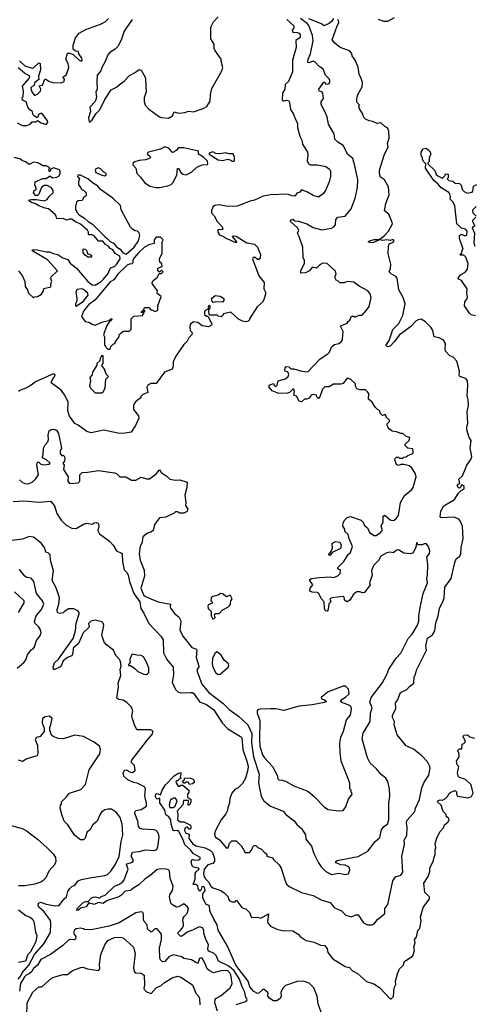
# Model space of a CAD drawing. Extents: x 2239805 to 2396427, y 665731 to 772158.
# Tile 168 of 256: x 2317417 to 2321674, y 734430 to 743644. Entities that reach past the tile are written whole.
import ezdxf

# ---------------------------------------------------------------- set-up
doc = ezdxf.new("R2010")
doc.units = 0

msp = doc.modelspace()

# ---------------------------------------------------------------- linework, layer by layer
at = {"layer": '0CON05XD'}
for points in [[(2317415, 743258.8), (2317465, 743212), (2317535, 743189.4), (2317546.4, 743193.6), (2317595, 743240), (2317610, 743235), (2317611.2, 743175), (2317594.1, 743115.9), (2317597.5, 743085), (2317557.5, 743055), (2317550, 743025), (2317535, 743020), (2317522.5, 743005), (2317526.7, 742975), (2317555, 742933.3), (2317585, 742948), (2317611.2, 742975), (2317613.8, 742995), (2317600, 743025), (2317629.3, 743030.7), (2317653, 743087), (2317665, 743087.5), (2317687.5, 743067.5), (2317726.4, 743056.4), (2317805, 743053.8), (2317832.5, 743065), (2317836.4, 743086.4), (2317820, 743105), (2317855, 743130), (2317877.5, 743195), (2317872.5, 743235), (2317850, 743275), (2317865, 743330), (2317885, 743330), (2317918.3, 743318.3), (2317974.1, 743264.1), (2317995, 743254.2), (2318003.3, 743265), (2317998.8, 743285), (2317970, 743325), (2317967.5, 743345), (2317938.3, 743348.3), (2317917.5, 743367.5), (2317919.2, 743405), (2317941.2, 743475), (2317975, 743516.7), (2318035, 743553.3), (2318175, 743602.5), (2318216.7, 743625), (2318247.5, 743655)], [(2318470, 743645), (2318395, 743537.5), (2318367.3, 743452.7), (2318335, 743392.5), (2318312.3, 743367.7), (2318262.3, 743337.7), (2318243.9, 743316.1), (2318217.7, 743252.3), (2318185, 743196.7), (2318176.2, 743163.8), (2318144, 743125), (2318138.8, 743065), (2318143.3, 742995), (2318128.8, 742965), (2318135.8, 742914.2), (2318125, 742877.5), (2318073.3, 742825), (2318080, 742785), (2318060, 742725), (2318068.3, 742688.3), (2318075, 742687.5), (2318095, 742707.5), (2318134, 742766), (2318168.3, 742801.7), (2318215, 742897.5), (2318272.7, 742987.3), (2318325, 743013.3), (2318347.5, 743035), (2318395, 743070), (2318445, 743120), (2318492.5, 743145), (2318535, 743176.7), (2318555, 743172.5), (2318592.5, 743105), (2318596.7, 743085), (2318602.5, 742965), (2318582.5, 742915), (2318583, 742877), (2318591.2, 742845), (2318626.2, 742805), (2318725, 742736), (2318745, 742728), (2318809.3, 742720.7), (2318847.5, 742745), (2318865, 742780), (2318905, 742770), (2318965, 742776.7), (2318996.4, 742786.4), (2319045, 742782.5), (2319135, 742813.3), (2319168.3, 742831.7), (2319199.3, 742880.7), (2319203.3, 742945), (2319215, 743000), (2319310, 743165), (2319320, 743195), (2319302.5, 743255), (2319302.5, 743275), (2319245, 743360), (2319237.5, 743375), (2319237.5, 743415), (2319207.5, 743465), (2319207, 743573), (2319232.5, 743625), (2319275, 743670)], [(2318645, 738223.1), (2318715, 738196.2), (2318830, 738175), (2318827.5, 738145), (2318832.5, 738135), (2318868, 738088), (2318908.8, 738055), (2318924, 738025), (2318927.1, 738005), (2318917.5, 737935), (2318945.7, 737875), (2319030.3, 737770.3), (2319066.9, 737756.9), (2319075.7, 737745.7), (2319068.9, 737675), (2319094, 737595), (2319093.8, 737585), (2319080, 737565), (2319078, 737545), (2319123.1, 737425), (2319187.6, 737347.6), (2319318.6, 737248.6), (2319378, 737188), (2319465.8, 737125), (2319552.5, 737045), (2319589.5, 736965), (2319587.9, 736877.9), (2319605.4, 736745), (2319659.6, 736585), (2319654.2, 736505), (2319661.4, 736451.4), (2319678.3, 736378.3), (2319703.3, 736335), (2319764.3, 736284.3), (2319885, 736237.5), (2319910, 736205), (2319985.9, 736145.9), (2320013, 736113), (2320056.7, 736075), (2320092.5, 736015), (2320096.7, 735975), (2320150.7, 735910.7), (2320172.3, 735842.3), (2320214.1, 735754.1), (2320240, 735715), (2320284.2, 735674.2), (2320336.4, 735643.6), (2320406.4, 735656.4), (2320465, 735643.3), (2320495, 735652.5), (2320507, 735687), (2320506.7, 735705), (2320500, 735715), (2320465, 735730.8), (2320425, 735735.8), (2320377.5, 735755), (2320377.5, 735765), (2320390, 735775), (2320435.6, 735784.4), (2320585, 735813.1), (2320675.8, 735864.2), (2320746.1, 735953.9), (2320788.3, 735991.7), (2320806.4, 736063.6), (2320827, 736093), (2320862.5, 736115), (2320873.8, 736155), (2320873.1, 736315), (2320884.2, 736375), (2320880, 736445), (2320865.7, 736515), (2320845, 736547.5), (2320800.5, 736580.5), (2320755, 736636.7), (2320700, 736685), (2320673.8, 736735), (2320622.5, 736915), (2320632.1, 736967.9), (2320698, 737075), (2320702.9, 737155), (2320718.8, 737205), (2320696.4, 737256.4), (2320708.9, 737301.1), (2320810, 737435), (2320854.2, 737515), (2320874.5, 737565.5), (2320941.7, 737668.3), (2320986.2, 737715), (2321055.8, 737854.2), (2321091.2, 737895), (2321142.4, 737977.6), (2321154.2, 738015), (2321154.2, 738065), (2321165.6, 738144.4), (2321195.7, 738274.3), (2321236.2, 738375), (2321228.8, 738415), (2321236.1, 738446.1), (2321240, 738545), (2321230, 738615), (2321255, 738650), (2321256.7, 738675), (2321245, 738710), (2321225, 738740), (2321205, 738740), (2321185, 738730), (2321145, 738730), (2321138.3, 738748.3), (2321131.7, 738748.3), (2321127.5, 738705), (2321106.1, 738663.9), (2321095, 738652.5), (2321075, 738646.2), (2321015, 738652), (2320965, 738683.3), (2320949.3, 738680.7), (2320915, 738653.8), (2320885, 738662), (2320854.1, 738655.9), (2320797.5, 738625), (2320775.8, 738584.2), (2320731.7, 738538.3), (2320711.7, 738488.3), (2320718.8, 738445), (2320692.5, 738375), (2320697.5, 738355), (2320645, 738282.5), (2320625, 738280), (2320605, 738290), (2320575, 738290), (2320545, 738270), (2320509.5, 738210.5), (2320485, 738197.5), (2320467.5, 738205), (2320458.3, 738218.3), (2320455, 738240), (2320447, 738247), (2320340, 738235), (2320322.5, 738225), (2320330, 738195), (2320313, 738177), (2320306.7, 738125), (2320295, 738110), (2320281.7, 738111.7), (2320270, 738135), (2320267.5, 738195), (2320243.3, 738225), (2320216.1, 738276.1), (2320203, 738283), (2320155, 738285.8), (2320135, 738297.5), (2320135.8, 738324.2), (2320162.5, 738355), (2320133.3, 738395), (2320132.5, 738405), (2320150, 738415), (2320225, 738424), (2320325, 738428.8), (2320355, 738423.8), (2320395, 738438.8), (2320418.3, 738461.7), (2320420, 738495), (2320405, 738500), (2320392.5, 738515), (2320452.5, 738575), (2320492, 738638), (2320515, 738657.5), (2320533.3, 738715), (2320502.5, 738785), (2320492.5, 738825), (2320463, 738853), (2320462.5, 738875), (2320443.3, 738905), (2320447.5, 738935), (2320462.5, 738965), (2320482.5, 738985), (2320515, 738993.3), (2320615, 738960), (2320630, 738945), (2320645, 738910), (2320675, 738890), (2320692.5, 738845), (2320735, 738816.7), (2320755, 738816.7), (2320796.7, 738845), (2320810, 738865), (2320812.5, 738875), (2320802.5, 738905), (2320821.2, 738945), (2320821.2, 738998.8), (2320836.1, 739006.1), (2320885, 738963.8), (2320905, 738956.2), (2320925, 738962), (2320941.2, 738975), (2320963.8, 739005), (2320983.3, 739125), (2321018.8, 739191.2), (2321086.2, 739245), (2321102, 739265), (2321128.8, 739365), (2321123.3, 739395), (2321108.3, 739418.3), (2321085, 739452.5), (2321065, 739470), (2321015, 739480), (2320985, 739480), (2320965, 739472.5), (2320945, 739482.5), (2320930, 739525), (2320931.7, 739538.3), (2320945, 739550), (2320965, 739550), (2320975, 739540), (2321005, 739540), (2321015, 739550), (2321035, 739552.5), (2321053, 739567), (2321097.5, 739585), (2321102.5, 739595), (2321098.3, 739628.3), (2321053, 739633), (2321020, 739665), (2321062.5, 739705), (2321070, 739735), (2321035, 739742.5), (2321005, 739770), (2320985, 739770), (2320945, 739787.5), (2320905, 739792.5), (2320880.5, 739810.5), (2320868, 739828), (2320857.5, 739845), (2320858.3, 739861.7), (2320880, 739885), (2320880, 739895), (2320850, 739925), (2320850, 739935), (2320838.3, 739948.3), (2320815, 739940), (2320801.7, 739951.7), (2320793, 739963), (2320790, 739985), (2320767, 739997), (2320747, 740017), (2320716.7, 740065), (2320683.9, 740093.9), (2320686.7, 740145), (2320675, 740162.5), (2320655, 740178.8), (2320605, 740180), (2320575, 740190), (2320563, 740213), (2320560, 740235), (2320516.4, 740276.4), (2320496.4, 740286.4), (2320480, 740285), (2320445, 740240), (2320425, 740232.5), (2320355, 740232.5), (2320315, 740207.5), (2320273, 740207), (2320253, 740187), (2320227.5, 740115), (2320215, 740100), (2320200, 740115), (2320195, 740130), (2320165, 740137.5), (2320145, 740130), (2320128.3, 740101.7), (2320105, 740092.5), (2320085, 740092.5), (2320055, 740067.5), (2320035, 740072.5), (2320009.3, 740119.3), (2319985, 740130), (2319990, 740165), (2319985, 740187.5), (2319975, 740186.7), (2319945, 740156), (2319925, 740147.5), (2319845, 740146), (2319781.7, 740171.7), (2319753.3, 740205), (2319752.5, 740225), (2319795, 740240), (2319800, 740225), (2319815, 740212.5), (2319827.5, 740225), (2319837, 740263), (2319905, 740283.3), (2319931.2, 740305), (2319936.2, 740325), (2319928.3, 740348.3), (2319900, 740355), (2319903.6, 740386.4), (2319911.7, 740398.3), (2319935.9, 740395.9), (2319955, 740377.5), (2319985, 740376.2), (2320060, 740355), (2320115, 740347.5), (2320229.3, 740470.7), (2320303, 740517), (2320317, 740533), (2320337, 740583), (2320365, 740603.3), (2320406.1, 740613.9), (2320432.5, 740635), (2320440, 740655), (2320446.2, 740725), (2320422.5, 740775), (2320425, 740780), (2320485, 740802.5), (2320491.7, 740818.3), (2320508.3, 740831.7), (2320525, 740870), (2320545, 740870), (2320555, 740860), (2320595, 740877.5), (2320625, 740880), (2320665.8, 740924.2), (2320689.1, 740960.9), (2320707.5, 741045), (2320697.7, 741077.7), (2320676.7, 741105), (2320595, 741151.2), (2320545, 741188.8), (2320485, 741192.5), (2320455, 741180), (2320415, 741180), (2320395, 741200), (2320380, 741205), (2320370, 741225), (2320370, 741245), (2320380, 741265), (2320375, 741290), (2320295, 741363.3), (2320265, 741366.7), (2320248.3, 741361.7), (2320220, 741345), (2320195, 741320), (2320155, 741327.5), (2320130, 741295), (2320093.9, 741276.1), (2320051.2, 741271.2), (2320051.2, 741295), (2320083.3, 741365), (2320083, 741393), (2320072.5, 741415), (2320067.5, 741515), (2320033.3, 741615), (2320020, 741645), (2320030, 741675), (2320017.5, 741695), (2319953.8, 741755), (2319953.2, 741766.8), (2319975, 741775.8), (2319995, 741761.2), (2320028.3, 741758.3), (2320105, 741732), (2320165, 741698.8), (2320245, 741676.7), (2320335.9, 741694.1), (2320357.5, 741705), (2320373.3, 741725), (2320377.5, 741775), (2320397.5, 741795), (2320465, 741804), (2320522, 741875), (2320557, 741973), (2320580, 742075), (2320582, 742145), (2320556.1, 742276.1), (2320536.2, 742345), (2320491.2, 742381.2), (2320446.7, 742465), (2320395, 742498), (2320367.5, 742525), (2320362, 742575), (2320309.2, 742665), (2320296.2, 742735), (2320274.2, 742784.2), (2320239.3, 742849.3), (2320240, 742875), (2320262.5, 742905), (2320256.4, 742956.4), (2320245, 742970), (2320220, 742975), (2320217.5, 742995), (2320265, 743060), (2320275, 743060), (2320285, 743040), (2320305, 743042.5), (2320320, 743055), (2320320, 743075), (2320315, 743090), (2320280, 743125), (2320259.3, 743179.3), (2320235, 743200), (2320220, 743205), (2320185, 743247.5), (2320165, 743256), (2320125, 743241.2), (2320114.4, 743244.4), (2320116.9, 743275), (2320139.6, 743325), (2320165.3, 743445), (2320157.4, 743495), (2320125, 743589.2), (2320112.5, 743605), (2320045, 743654.8)], [(2319917.5, 743645), (2319983.8, 743585), (2319983.9, 743566.1), (2319967.5, 743545), (2319975, 743527.5), (2320015, 743523.3), (2320035, 743516.2), (2320043.3, 743505), (2320043, 743477), (2320002.5, 743447.5), (2320006.4, 743383.6), (2319971.2, 743265), (2319971.2, 743155), (2319933.3, 743065), (2319903, 743037), (2319898.8, 742995), (2319876.7, 742955), (2319873.8, 742893.8), (2319885, 742882.5), (2319915, 742890), (2319935, 742887.5), (2319945, 742870), (2319953.8, 742803.8), (2319980.7, 742760.7), (2319996.7, 742715), (2320020, 742675), (2320020, 742635), (2320041.2, 742555), (2320060, 742515), (2320065, 742477.5), (2320113.3, 742405), (2320116.7, 742375), (2320107.5, 742322.5), (2320122.5, 742295), (2320140, 742285), (2320205, 742286.2), (2320285, 742270), (2320317.5, 742245), (2320326.7, 742225), (2320328.8, 742175), (2320316.2, 742125), (2320281.2, 742045), (2320262.7, 742017.3), (2320214.1, 741984.1), (2320165, 741998), (2320105, 742034.2), (2320057, 742053), (2320040, 742030), (2320010.7, 742019.3), (2319995, 741993.3), (2319965, 741994), (2319925, 742011.2), (2319766.1, 742003.9), (2319698.3, 741991.7), (2319615.8, 741954.2), (2319575, 741946.2), (2319455, 741900), (2319366.4, 741896.4), (2319285, 741911.2), (2319244, 741906), (2319230, 741895), (2319212.7, 741857.3), (2319213.8, 741835), (2319238.3, 741808.3), (2319267.5, 741755), (2319312.5, 741705), (2319320, 741685), (2319315, 741680), (2319273, 741677), (2319273.8, 741655), (2319289.5, 741629.5), (2319326.1, 741616.1), (2319352.5, 741595), (2319377.7, 741587.7)], [(2319453.5, 736953.5), (2319485, 736937.1), (2319495.7, 736925), (2319505.6, 736815.6), (2319544.2, 736705), (2319555, 736660), (2319554, 736625), (2319530, 736545), (2319504, 736495), (2319464.1, 736455.9), (2319430.7, 736439.3), (2319405, 736406.7), (2319384.3, 736355.7), (2319382, 736315), (2319365, 736270), (2319362.5, 736245), (2319348.3, 736211.7), (2319305, 736157.5), (2319251.2, 736055), (2319241.2, 736025), (2319246.1, 735996.1), (2319289.3, 735969.3), (2319355, 735890), (2319370, 735895), (2319383, 735937), (2319405, 735960), (2319445, 735960), (2319500, 735905), (2319500, 735895), (2319508.3, 735888.3), (2319525, 735850), (2319568.3, 735851.7), (2319588.3, 735871.7), (2319600, 735905), (2319613, 735917), (2319627, 735917), (2319647, 735897), (2319680.8, 735880.8), (2319705, 735852.5), (2319720, 735845), (2319730, 735835), (2319730, 735815), (2319785, 735800), (2319793.6, 735783.6), (2319847.5, 735735), (2319866.7, 735705), (2319902.5, 735585), (2319916.7, 735555), (2319941.7, 735531.7), (2320055, 735476.7), (2320165, 735447.5), (2320245, 735403.3), (2320325, 735381.2), (2320363.9, 735333.9), (2320427.3, 735307.3), (2320472.5, 735265), (2320525, 735250), (2320565, 735266.2), (2320585, 735266.2), (2320635, 735193.3), (2320675, 735172.5), (2320715, 735172.5), (2320736.4, 735183.6), (2320767, 735223), (2320835, 735280), (2320837.5, 735325), (2320863.8, 735365), (2320910, 735585), (2320937, 735623), (2320985, 735640), (2321004, 735665), (2320994.3, 735815), (2321020.8, 735925), (2321015.8, 735965), (2321040.7, 736010.7), (2321044, 736085), (2321038.8, 736125), (2321046.2, 736153.8), (2321116.2, 736233.8), (2321124, 736265), (2321160, 736345), (2321182, 736455), (2321205, 736507.5), (2321248.8, 736575), (2321260.7, 736640.7), (2321258.8, 736655), (2321235, 736697.5), (2321183.9, 736753.9), (2321106.1, 736816.1), (2321035, 736847.5), (2320952.7, 736952.7), (2320923.8, 737045), (2320926.7, 737075), (2320909.2, 737115), (2320908, 737135), (2320938.8, 737195), (2320935, 737250), (2320954.2, 737275.8), (2320981.7, 737348.3), (2321043, 737377), (2321066.1, 737403.9), (2321106.7, 737435), (2321112, 737495), (2321123.3, 737515), (2321133.6, 737556.4), (2321216.7, 737725), (2321226.2, 737745), (2321220.6, 737785), (2321237.1, 737855), (2321281.2, 737888.8), (2321303.8, 737925), (2321315, 738000), (2321336.1, 738063.9), (2321348.8, 738135), (2321383.8, 738205), (2321392, 738235), (2321399.2, 738335), (2321458.8, 738415), (2321491.2, 738565), (2321505, 738597.5), (2321537.5, 738625), (2321546.7, 738645), (2321550, 738705), (2321568.8, 738785), (2321563, 738903), (2321542.5, 738955), (2321528.3, 738968.3), (2321485, 738988), (2321365, 738981.2), (2321353.9, 738996.1), (2321360, 739045), (2321390, 739095), (2321487.5, 739155), (2321525, 739212.5), (2321550.7, 739239.3), (2321577.5, 739255), (2321577.5, 739275), (2321565, 739287.5), (2321551.7, 739288.3), (2321547, 739273), (2321535, 739260), (2321525, 739262.5), (2321513.9, 739283.9), (2321525, 739300), (2321540, 739305), (2321530, 739345), (2321562.5, 739375), (2321603.3, 739475), (2321642.3, 739527.7), (2321652, 739555), (2321635.8, 739635), (2321646, 739705), (2321626.7, 739735), (2321602.5, 739805), (2321603.3, 739835), (2321612.5, 739865), (2321607.5, 739975), (2321618.8, 740035), (2321618, 740085), (2321606.2, 740125), (2321614, 740225), (2321610, 740265), (2321595, 740286), (2321538.8, 740305), (2321533.6, 740316.4), (2321536.7, 740355), (2321509.5, 740449.5), (2321475, 740486.7), (2321445, 740497.5), (2321405, 740542.5), (2321400, 740565), (2321403.3, 740615), (2321386.7, 740645), (2321346.4, 740666.4), (2321297.5, 740675), (2321286.2, 740735), (2321265.8, 740765.8), (2321217.3, 740817.3), (2321175, 740840), (2321147.5, 740835), (2321125, 740821.2), (2321078.8, 740771.2), (2321005, 740716.7), (2320974, 740696), (2320925, 740630), (2320885, 740589.2), (2320865, 740584), (2320846.7, 740595), (2320877.2, 740642.8), (2320910, 740745), (2320967.9, 740802.1), (2321004.3, 740875), (2321026, 740985), (2321008.8, 741045), (2320968.8, 741115), (2320952.5, 741225), (2320940.2, 741240.2), (2320895, 741265.8), (2320876.2, 741285), (2320888.8, 741315), (2320892.5, 741355), (2320867, 741457), (2320871.7, 741518.3), (2320877.5, 741545), (2320915, 741563.3), (2320923.3, 741575), (2320915, 741588), (2320885, 741578.8), (2320855, 741583.3), (2320815, 741576.7), (2320785, 741583.3), (2320725, 741556.9), (2320695, 741557.5), (2320681.2, 741565), (2320693.8, 741575), (2320735, 741587.3), (2320785, 741587.5), (2320835, 741626.2), (2320870, 741665), (2320906.7, 741733.3), (2320906.4, 741746.4), (2320873.6, 741823.6), (2320833.3, 741855), (2320846, 741925), (2320876.2, 742005), (2320869.7, 742079.7), (2320834.3, 742144.3), (2320795, 742171.2), (2320785.8, 742205), (2320786, 742235), (2320801.2, 742285), (2320831.2, 742375), (2320866.7, 742455), (2320860, 742485), (2320876, 742535), (2320875, 742600), (2320861.7, 742631.7), (2320835, 742643.8), (2320805, 742673.8), (2320795, 742678), (2320763.6, 742673.6), (2320725, 742692.5), (2320688.3, 742698.3), (2320655, 742712.5), (2320639.3, 742729.3), (2320627, 742767), (2320598.3, 742808.3), (2320592.5, 742827.5), (2320600, 742845), (2320573, 742873), (2320573, 742903), (2320583.8, 742945), (2320623.3, 743015), (2320625.8, 743055), (2320615.7, 743095), (2320594.4, 743134.4), (2320585, 743200), (2320558, 743265), (2320530, 743305), (2320526.1, 743326.1), (2320505, 743352.5), (2320416.7, 743385), (2320367.5, 743425), (2320343.8, 743455), (2320388.5, 743585), (2320405.4, 743615), (2320403.8, 743635), (2320393.6, 743645)], [(2320355, 743656.1), (2320339.7, 743630.3), (2320315, 743608.5), (2320265, 743587.5), (2320243.9, 743603.9), (2320125, 743651.3)], [(2320775, 743647.5), (2320825, 743630), (2320865, 743630), (2320926.1, 743663.9)], [(2317395, 742680), (2317445, 742653.3), (2317485, 742652.5), (2317515, 742667.5), (2317535, 742687.5), (2317571.7, 742688.3), (2317585, 742700), (2317618.3, 742678.3), (2317665, 742662.5), (2317679.3, 742680.7), (2317676.1, 742696.1), (2317625, 742770), (2317595, 742760), (2317585, 742730), (2317575, 742730), (2317554.1, 742744.1), (2317543.3, 742755), (2317535, 742790), (2317525, 742790), (2317510.7, 742800.7), (2317493.9, 742823.9), (2317477.5, 742875), (2317445, 742890), (2317440, 742915), (2317450, 742925), (2317452.5, 742975), (2317443, 743023), (2317465, 743046.2), (2317506, 743094), (2317513.3, 743115), (2317463.4, 743143.4), (2317403.9, 743193.9)], [(2318692.3, 742072.3), (2318725, 742074), (2318805, 742090), (2318835, 742102), (2318855, 742120), (2318888.3, 742191.7), (2318895, 742250), (2318905, 742250), (2318926.2, 742215), (2318945, 742198.8), (2318975, 742193.3), (2319025, 742216.7), (2319075, 742263.3), (2319125, 742286.7), (2319175, 742290), (2319180, 742295), (2319175, 742320), (2319138.8, 742358.8), (2319092.5, 742385), (2319090, 742415), (2318950, 742445), (2318904.2, 742445.8), (2318881.7, 742418.3), (2318855, 742402.5), (2318844, 742404), (2318815, 742441.2), (2318775, 742453.8), (2318735, 742433.3), (2318622.5, 742405), (2318613.3, 742395), (2318613.3, 742385), (2318637.5, 742365), (2318642.5, 742355), (2318633.9, 742346.1), (2318595, 742331.4), (2318535, 742325.8), (2318495, 742313.3), (2318480, 742305), (2318477.5, 742285), (2318503.9, 742253.9), (2318513, 742203), (2318549.1, 742169.1), (2318585, 742121.2), (2318635, 742086.7), (2318692.3, 742072.3)], [(2317406.7, 741295), (2317443.3, 741245), (2317466.7, 741195), (2317468.3, 741148.3), (2317490, 741115), (2317500, 741085), (2317545, 741040), (2317555, 741050), (2317585, 741052.5), (2317620, 741075), (2317640, 741105), (2317641.7, 741128.3), (2317710, 741145), (2317710, 741175), (2317717.5, 741195), (2317710, 741225), (2317713, 741237), (2317770, 741295), (2317676.4, 741396.4), (2317530, 741485), (2317545, 741492.5), (2317580.7, 741490.7), (2317665, 741471.2), (2317695, 741470), (2317730, 741455), (2317775, 741447.5), (2317822.5, 741415), (2317868.8, 741398.8), (2317888.8, 741365), (2317949.4, 741319.4), (2318054.3, 741195), (2318095, 741162.5), (2318125, 741158), (2318181.2, 741195), (2318201.2, 741215), (2318245, 741270), (2318267.5, 741322.5), (2318305, 741334), (2318325, 741353.8), (2318357, 741407), (2318355, 741430), (2318333.8, 741443.8), (2318312.5, 741455), (2318289.3, 741489.3), (2318263.6, 741503.6), (2318246.4, 741526.4), (2318220.7, 741540.7), (2318195, 741570), (2318155, 741570), (2318115, 741620), (2318095, 741630), (2318065, 741630), (2318060, 741635), (2318062.5, 741655), (2318052.5, 741675), (2317985, 741730), (2317933.9, 741753.9), (2317905, 741776.7), (2317885, 741777.5), (2317855, 741767.5), (2317825, 741782.5), (2317765, 741780), (2317760, 741805), (2317749.3, 741819.3), (2317687.5, 741875), (2317655, 741880), (2317595, 741903.3), (2317560, 741925), (2317523.9, 741933.9), (2317500, 741955), (2317525, 741962.5), (2317575, 741962.5), (2317645, 741950), (2317675, 741960), (2317691.7, 741988.3), (2317730, 742025), (2317730, 742045), (2317715, 742070), (2317675, 742092.5), (2317645, 742092.5), (2317620, 742075), (2317595, 742010), (2317585, 742000), (2317565, 742000), (2317547.5, 742025), (2317553.6, 742046.4), (2317570, 742055), (2317568.3, 742081.7), (2317560, 742095), (2317563, 742127), (2317635, 742157.5), (2317665, 742157.5), (2317695, 742180), (2317705, 742180), (2317725, 742162.5), (2317765, 742170), (2317786.4, 742183.6), (2317797, 742203), (2317797.5, 742225), (2317789.3, 742239.3), (2317733.6, 742256.4), (2317711.7, 742248.3), (2317695, 742220), (2317690, 742245), (2317700, 742255), (2317690, 742265), (2317665, 742276.2), (2317635, 742277.5), (2317585.8, 742305.8), (2317545, 742310), (2317505, 742287.5), (2317470, 742315), (2317445, 742322.5), (2317425, 742337.5), (2317365, 742353.3)], [(2319425, 742320), (2319430, 742325), (2319430, 742355), (2319417, 742387), (2319378.3, 742388.3), (2319345, 742397.5), (2319295, 742387.5), (2319253, 742393), (2319225, 742407.5), (2319190, 742395), (2319190, 742385), (2319275, 742333.8), (2319315, 742327.5), (2319365, 742337.5), (2319395, 742330), (2319405, 742320), (2319425, 742320)], [(2321685, 740871.2), (2321645, 740883.3), (2321628.3, 740898.3), (2321583.3, 740965), (2321583.8, 741005), (2321606.2, 741035), (2321609.5, 741050.5), (2321604, 741085), (2321606.2, 741125), (2321555, 741202.5), (2321527, 741217), (2321522.5, 741225), (2321545, 741257.5), (2321589.3, 741280.7), (2321611.7, 741308.3), (2321617, 741363), (2321595, 741420), (2321575, 741440), (2321545, 741440), (2321540, 741445), (2321558.3, 741461.7), (2321560, 741485), (2321570, 741495), (2321533.8, 741595), (2321536.4, 741623.6), (2321553, 741637), (2321585, 741622.5), (2321603, 741627), (2321605.7, 741665.7), (2321592.5, 741685), (2321555, 741692.5), (2321509.2, 741735), (2321491.7, 741901.7), (2321476.8, 741936.8), (2321447.5, 741965), (2321452.5, 741985), (2321443.3, 742015), (2321435, 742026.7), (2321365, 742071.2), (2321335.7, 742105.7), (2321295, 742138.8), (2321223.9, 742243.9), (2321217.5, 742255), (2321220, 742295), (2321200, 742315), (2321190, 742335), (2321190, 742355), (2321180, 742365), (2321177.5, 742385), (2321177.5, 742405), (2321193.6, 742436.4), (2321221.7, 742441.7), (2321255, 742417.5), (2321267, 742393), (2321250.7, 742349.3), (2321251.7, 742318.3), (2321240, 742305), (2321240, 742295), (2321303, 742233), (2321317.5, 742195), (2321331.7, 742181.7), (2321375, 742160), (2321400, 742185), (2321405, 742200), (2321428.3, 742198.3), (2321430, 742165), (2321420, 742155), (2321435, 742140), (2321471.7, 742131.7), (2321495, 742112.5), (2321535, 742110), (2321550, 742095), (2321560, 742055), (2321581.7, 742031.7), (2321595, 742030), (2321605, 742020), (2321655, 742030), (2321661.7, 742038.3), (2321667.5, 742085), (2321698.3, 742101.7)], [(2318415, 741450), (2318488.8, 741515), (2318528.8, 741575), (2318543.3, 741625), (2318535, 741650), (2318520, 741665), (2318498.3, 741668.3), (2318475, 741682.5), (2318453.6, 741703.6), (2318367.5, 741865), (2318360, 741905), (2318290, 741975), (2318174, 742054), (2318145, 742088.8), (2318097.7, 742117.7), (2318056.7, 742155), (2317985, 742187.5), (2317961.7, 742188.3), (2317960, 742175), (2317977.5, 742155), (2317967.5, 742125), (2317968.3, 742098.3), (2317987, 742077), (2317991.7, 742061.7), (2318001.7, 742051.7), (2318015, 742050), (2318040, 742025), (2318040, 741995), (2318011.7, 741978.3), (2318008.3, 741961.7), (2317998.3, 741951.7), (2317965, 741950), (2317950, 741935), (2317940, 741895), (2317940, 741865), (2317948.3, 741858.3), (2317950, 741845), (2317975, 741817.5), (2318025, 741787.5), (2318057.5, 741755), (2318099.3, 741729.3), (2318213.6, 741613.6), (2318237.7, 741597.7), (2318265, 741567.5), (2318295, 741552.5), (2318325, 741517.5), (2318357.7, 741497.7), (2318382.5, 741462.5), (2318415, 741450)], [(2318215, 742182.5), (2318227, 742193), (2318227.5, 742205), (2318205, 742217.5), (2318175, 742247.5), (2318155, 742256.7), (2318130.7, 742249.3), (2318123.3, 742235), (2318130, 742215), (2318185, 742187.5), (2318215, 742182.5)], [(2321690, 741895), (2321660, 741865), (2321657.5, 741855), (2321660, 741835), (2321690, 741805)], [(2321687.5, 741795), (2321657.5, 741765), (2321657.5, 741755), (2321680, 741715), (2321652.5, 741695), (2321676.7, 741645), (2321670.8, 741555), (2321680, 741525)], [(2319377.7, 741587.7), (2319415, 741566.7), (2319445, 741560), (2319450, 741565), (2319410, 741615), (2319415, 741620), (2319445, 741617.5), (2319545, 741556.7), (2319615, 741542.5), (2319642.5, 741515), (2319672.5, 741445), (2319670, 741415), (2319655, 741400), (2319645, 741400), (2319623, 741417), (2319603, 741417), (2319597.5, 741405), (2319656.6, 741246.6), (2319706, 741185), (2319703.8, 741125), (2319717.5, 741095), (2319717.5, 741075), (2319702.5, 741025), (2319692.5, 741005), (2319641.7, 740958.3), (2319570, 740845), (2319570, 740835), (2319557, 740823), (2319535, 740817.5), (2319505, 740822.5), (2319465, 740842.5), (2319395, 740907.5), (2319325, 740890), (2319320, 740875), (2319305, 740862.5), (2319275, 740870), (2319265, 740880), (2319198.3, 740878.3), (2319190, 740885), (2319187.5, 740915), (2319190, 740935), (2319200, 740945), (2319200, 740965), (2319195, 740970), (2319185, 740967.5), (2319178.3, 740931.7), (2319160, 740925), (2319148.3, 740911.7), (2319147.5, 740885), (2319165, 740870), (2319178.3, 740868.3), (2319217, 740797), (2319212.5, 740785), (2319185, 740770), (2319125, 740777.5), (2319085, 740810), (2319045, 740816.7), (2319016.7, 740795), (2319008.8, 740775), (2319013.3, 740735), (2319028.3, 740718.3), (2319032.5, 740702.5), (2319002.1, 740667.9), (2318983.8, 740635), (2318953.8, 740605), (2318884, 740505), (2318854.2, 740445.8), (2318854, 740405), (2318845.8, 740374.2), (2318772.5, 740345), (2318695, 740240), (2318645, 740238.8), (2318616.7, 740225), (2318608, 740205), (2318617.5, 740155), (2318570, 740135), (2318553, 740117), (2318550, 740105), (2318507.5, 740075), (2318492.5, 740055), (2318483.3, 740035), (2318483.3, 739995), (2318528.3, 739938.3), (2318532.5, 739915), (2318502.5, 739845), (2318460, 739785), (2318385, 739770), (2318335, 739774), (2318205, 739802.5), (2318085, 739776.7), (2318045, 739790), (2317965, 739850), (2317933.6, 739863.6), (2317882, 739935), (2317868, 739985), (2317870, 740065), (2317840.6, 740130.6), (2317805, 740176.7), (2317712.5, 740245), (2317716.7, 740265), (2317748.8, 740315), (2317747.5, 740325), (2317735, 740331.2), (2317571.7, 740258.3), (2317515, 740216), (2317475.7, 740194.3), (2317425, 740178), (2317405, 740163.3)], [(2318265, 740560), (2318270, 740585), (2318295, 740610), (2318310, 740615), (2318310, 740625), (2318350, 740675), (2318350, 740695), (2318361.7, 740708.3), (2318385, 740730), (2318445, 740730), (2318460, 740745), (2318462.5, 740845), (2318485, 740870), (2318570, 740875), (2318571.7, 740888.3), (2318580, 740895), (2318580, 740910), (2318588.3, 740911.7), (2318588.3, 740918.3), (2318581.7, 740918.3), (2318580, 740910), (2318565, 740900), (2318550, 740905), (2318578.3, 740931.7), (2318585, 740950), (2318625, 740950), (2318645, 740930), (2318655, 740930), (2318685, 740912.5), (2318710, 740925), (2318710, 740965), (2318742.5, 741055), (2318705, 741080), (2318707.5, 741105), (2318657.5, 741175), (2318657.5, 741185), (2318667, 741203), (2318705, 741230), (2318721.7, 741268.3), (2318745, 741270), (2318760, 741285), (2318745, 741300), (2318725, 741280), (2318710, 741295), (2318711.7, 741318.3), (2318750, 741335), (2318748.3, 741358.3), (2318730, 741375), (2318727.5, 741405), (2318751.7, 741458.3), (2318750, 741565), (2318760, 741585), (2318735, 741610), (2318695, 741607.5), (2318677.5, 741585), (2318675, 741550), (2318625, 741536.2), (2318585, 741516), (2318531.2, 741465), (2318490, 741415), (2318476.7, 741395), (2318476.7, 741373.3), (2318470, 741360), (2318445, 741356.7), (2318425, 741346.2), (2318335, 741261.2), (2318299.7, 741210.3), (2318265, 741190), (2318157.3, 741062.7), (2318119.5, 741020.5), (2318062, 740975), (2318016, 740915), (2317996.7, 740865), (2318029.3, 740819.3), (2318065, 740813.3), (2318095, 740793.3), (2318125, 740783.8), (2318194.2, 740815.8), (2318251.7, 740828.3), (2318278.3, 740848.3), (2318280, 740835), (2318250.7, 740809.3), (2318231.2, 740775), (2318202.5, 740695), (2318210, 740675), (2318212.5, 740605), (2318218.3, 740588.3), (2318241.7, 740561.7), (2318265, 740560)], [(2318085, 741420), (2318055, 741420), (2318031.7, 741441.7), (2318013, 741463), (2318011.7, 741498.3), (2318030, 741495), (2318045, 741480), (2318051.7, 741451.7), (2318075, 741450), (2318088.3, 741438.3), (2318090, 741425), (2318085, 741420)], [(2317945, 740962.5), (2318015, 741011.2), (2318059.2, 741065), (2318055.4, 741085.4), (2318015, 741118), (2317995, 741123.8), (2317955, 741117.5), (2317943, 741097), (2317952.5, 741035), (2317951.7, 741008.3), (2317940, 740985), (2317940, 740965), (2317945, 740962.5)], [(2319228.3, 740998.3), (2319218.3, 741008.3), (2319212.5, 741035), (2319248.3, 741061.7), (2319295, 741057.5), (2319327.5, 741035), (2319330, 741015), (2319315, 741000), (2319255, 741003.3), (2319228.3, 740998.3)], [(2318185, 740153.3), (2318198.3, 740161.7), (2318216.2, 740195), (2318225, 740280), (2318250, 740305), (2318227.5, 740327.5), (2318212.5, 740375), (2318190, 740405), (2318190, 740415), (2318200, 740425), (2318200, 740495), (2318195, 740500), (2318181.7, 740498.3), (2318178.3, 740481.7), (2318170, 740475), (2318168.3, 740451.7), (2318140, 740425), (2318138.3, 740411.7), (2318100, 740345), (2318095, 740320), (2318072.5, 740295), (2318080, 740265), (2318071.2, 740215), (2318082.7, 740192.7), (2318125, 740153.3), (2318185, 740153.3)], [(2317415, 739338.5), (2317445, 739313.6), (2317475, 739301.5), (2317505, 739304.4), (2317533, 739317), (2317564.6, 739345.4), (2317594, 739385), (2317577.5, 739475), (2317585, 739502.5), (2317595, 739502.5), (2317613.8, 739483.8), (2317645, 739479.2), (2317690, 739485), (2317702.5, 739495), (2317666.7, 739525), (2317630, 739545), (2317630, 739555), (2317638, 739575), (2317641.2, 739635), (2317655.7, 739664.3), (2317681.2, 739695), (2317686.2, 739715), (2317683.3, 739755), (2317694.1, 739795.9), (2317710.5, 739809.5), (2317735, 739812.5), (2317761.1, 739801.1), (2317780.5, 739770.5), (2317810, 739635), (2317797.5, 739605), (2317797.5, 739585), (2317813, 739563), (2317825, 739570), (2317835.9, 739555.9), (2317840, 739535), (2317837.1, 739512.9), (2317822.5, 739495), (2317833.6, 739473.6), (2317826.7, 739435), (2317872.5, 739365), (2317868.8, 739325), (2317883.9, 739303.9), (2317965, 739310), (2317980, 739325), (2317980, 739385), (2318003, 739407), (2318051.7, 739408.3), (2318155, 739426.7), (2318305, 739403.3), (2318325, 739396.7), (2318355, 739367.5), (2318410, 739365), (2318465, 739336.2), (2318505.8, 739334.2), (2318555, 739363.8), (2318605, 739346.7), (2318633, 739347), (2318695, 739392.5), (2318725, 739430), (2318742.5, 739405), (2318799.3, 739369.3), (2318823.8, 739343.8), (2318875, 739333.3), (2318916.4, 739336.4), (2318986.4, 739316.4), (2318983.3, 739265), (2318963.8, 739195), (2318972.5, 739125), (2318970, 739095), (2318992.5, 739065), (2318985, 739042.5), (2318953, 739027), (2318915, 739027.5), (2318895, 739037.5), (2318875, 739037.5), (2318863.6, 739026.4), (2318785, 738990), (2318725, 738982.5), (2318680.5, 738919.5), (2318666.2, 738863.8), (2318645, 738847.5), (2318615, 738840), (2318570, 738805), (2318563.3, 738755), (2318543.9, 738713.9), (2318535.9, 738645.9), (2318544.2, 738585), (2318581.7, 738491.7), (2318585.6, 738435), (2318550.6, 738325), (2318575, 738262.2), (2318595, 738245.5), (2318645, 738223.1)], [(2317355, 739136), (2317455, 739141.4), (2317595, 739130), (2317705, 739139.4), (2317744.5, 739095), (2317765, 739024), (2317805, 738959.2), (2317853.7, 738913.7), (2317905, 738887.1), (2317945, 738883.3), (2318015, 738922), (2318045, 738932), (2318095, 738923.3), (2318115, 738936.7), (2318135, 738940), (2318153, 738933), (2318157.5, 738905), (2318147.5, 738865), (2318163.6, 738833.6), (2318257.5, 738765), (2318292.5, 738725), (2318323.6, 738673.6), (2318377.7, 738647.7), (2318380.5, 738570.5), (2318395.8, 738495.8), (2318425, 738466.2), (2318434.4, 738445), (2318445, 738386.7), (2318485, 738275.7), (2318543.3, 738196.7), (2318552.7, 738135), (2318580.6, 738090.6), (2318625, 737992.5), (2318740.7, 737870.7), (2318760.6, 737840.6), (2318765, 737718), (2318795, 737657.5), (2318854.3, 737585), (2318858.3, 737511.7), (2318844.4, 737445), (2318875.7, 737375), (2318898, 737355), (2318925, 737345.5), (2319015, 737349.2), (2319035, 737347.5), (2319049.1, 737339.1), (2319100.9, 737260.9), (2319165, 737235.7), (2319235, 737184.2), (2319314, 737065), (2319365, 737008.1), (2319453.5, 736953.5)], [(2319445, 734427.1), (2319525, 734451.9), (2319543.8, 734465), (2319545.8, 734475), (2319532.2, 734502.2), (2319525.2, 734545), (2319499.2, 734595), (2319474.3, 734665), (2319425, 734743.9), (2319375, 734786.5), (2319278, 734835), (2319256.1, 734886.1), (2319235, 734910), (2319185, 734926), (2319180, 734945), (2319186.4, 734985), (2319158.2, 735045), (2319142, 735095), (2319140, 735125), (2319130, 735145), (2319105, 735153.8), (2319085, 735148), (2319036.8, 735123.2), (2318990.9, 735109.1), (2318935, 735067.1), (2318925, 735065.7), (2318895.8, 735095), (2318921.4, 735125), (2318941.9, 735145), (2318950.6, 735165), (2318952.5, 735185), (2318944, 735215), (2318947.5, 735235), (2318957, 735253), (2318989.2, 735285), (2318997.5, 735325), (2318986.2, 735345), (2318955, 735370), (2318905, 735343.3), (2318885, 735340), (2318849.3, 735359.3), (2318833.3, 735375), (2318818.6, 735435), (2318822.9, 735455), (2318849.5, 735495), (2318854.5, 735535), (2318827.4, 735607.4), (2318819.5, 735679.5), (2318809.5, 735689.5), (2318790, 735695), (2318737.9, 735697.9), (2318705, 735690.5), (2318635, 735631.9), (2318591.4, 735605), (2318532.6, 735547.4), (2318485, 735520), (2318455, 735494.2), (2318405, 735489.2), (2318374, 735455), (2318345, 735434.3), (2318237.9, 735402.1), (2318195, 735373.3), (2318155, 735382), (2318114.6, 735364.6), (2318065, 735380), (2318039.3, 735340.7), (2317990, 735330), (2317961.2, 735308.8), (2317952, 735312), (2317956.2, 735325), (2318014.7, 735385.3), (2318035, 735393.1), (2318057, 735393), (2318086.6, 735423.4), (2318105, 735431.9), (2318125.7, 735435.7), (2318165, 735423.3), (2318181.1, 735438.9), (2318217.3, 735452.7), (2318305.9, 735534.1), (2318345, 735550), (2318383.2, 735576.8), (2318395.5, 735594.5), (2318432.5, 735695), (2318418.8, 735735), (2318425, 735745.7), (2318475, 735760), (2318483.3, 735775), (2318460, 735815), (2318475, 735853.3), (2318535, 735858.8), (2318595, 735874), (2318675, 735868), (2318700.5, 735879.5), (2318711.2, 735905), (2318723.8, 735995), (2318721.2, 736015), (2318706.7, 736045), (2318695, 736056.7), (2318675, 736063.8), (2318565, 736070), (2318545, 736076.2), (2318530, 736095), (2318522, 736145), (2318496, 736215), (2318494.2, 736225), (2318505, 736243.8), (2318555, 736253.3), (2318603.3, 736285), (2318604.3, 736315), (2318594.5, 736345), (2318588.2, 736385), (2318595.6, 736445), (2318585, 736463.8), (2318518.7, 736498.7), (2318483.3, 736505), (2318430.2, 736530.2), (2318392, 736565), (2318386.1, 736593.9), (2318398.3, 736621.7), (2318415, 736623.3), (2318455, 736602.5), (2318475, 736600), (2318493.8, 736615), (2318498.8, 736625), (2318496.7, 736645), (2318488.3, 736668.3), (2318462.5, 736695), (2318466.7, 736715), (2318612.5, 736905), (2318657.5, 736955), (2318667, 736987), (2318645, 737000), (2318515, 737000), (2318492.5, 737045), (2318470.7, 737110.7), (2318467.5, 737125), (2318476.7, 737175), (2318465, 737210), (2318420, 737255), (2318386.1, 737276.1), (2318345, 737283.3), (2318327.5, 737295), (2318343.6, 737396.4), (2318338.8, 737435), (2318363, 737507), (2318357.5, 737562.5), (2318367.5, 737595), (2318363, 737623), (2318353.3, 737655), (2318318.8, 737695), (2318294.2, 737745), (2318230, 737795), (2318207.3, 737817.3), (2318187.5, 737885), (2318206, 737975), (2318198.1, 737998.1), (2318185, 738010), (2318125, 738023.8), (2318082.5, 738015), (2318060.8, 737995), (2318068.8, 737965), (2318064, 737955), (2318012.7, 737907.3), (2317967.3, 737805), (2317916.9, 737763.1), (2317916.3, 737716.3), (2317905, 737690), (2317865.8, 737674.2), (2317825.8, 737644.2), (2317810, 737605), (2317795, 737589.2), (2317745, 737562), (2317732.7, 737562.7), (2317730, 737585), (2317744.4, 737625), (2317780, 737660), (2317916.5, 737853.5), (2317940.5, 737925), (2317945, 737996.7), (2317974, 738084), (2317973.8, 738095), (2317960.9, 738110.9), (2317925, 738131.9), (2317875, 738131.4), (2317835, 738102), (2317825, 738094.2), (2317795, 738088), (2317775, 738093.3), (2317768, 738105), (2317768, 738125), (2317784.5, 738175.5), (2317788.7, 738235), (2317757.8, 738327.8), (2317722.5, 738395), (2317734.4, 738485), (2317706.7, 738585), (2317702.2, 738635), (2317685, 738656.2), (2317661.7, 738661.7), (2317650, 738705), (2317619.2, 738745), (2317545, 738801.9), (2317506.7, 738806.7), (2317445, 738781.9), (2317295, 738765.4)], [(2320325, 738630), (2320310, 738635), (2320332.5, 738667.5), (2320347, 738703), (2320343.3, 738735), (2320347.5, 738745), (2320375, 738760), (2320416.1, 738756.1), (2320428.8, 738725), (2320420, 738695), (2320341.7, 738658.3), (2320325, 738630)], [(2317393.3, 737575), (2317459.1, 737630.9), (2317474.2, 737655), (2317489.2, 737700.8), (2317524.1, 737745.9), (2317543, 737757), (2317556.1, 737773.9), (2317573.3, 737835), (2317605.8, 737874.2), (2317618.8, 737905), (2317613.3, 737935), (2317593.3, 737965), (2317561.2, 737995), (2317555.8, 738015), (2317572.5, 738065), (2317622.9, 738125), (2317642.5, 738175), (2317630.8, 738205), (2317573.7, 738273.7), (2317549.2, 738385), (2317525, 738416.7), (2317485, 738423.8), (2317466.1, 738436.1), (2317415, 738500)], [(2317368.8, 738288.8), (2317457.3, 738207.3), (2317455, 738187.5), (2317402.5, 738095)], [(2319225, 738032.5), (2319246.7, 738045), (2319242.5, 738075), (2319251.7, 738088.3), (2319285, 738087.5), (2319312.5, 738117.5), (2319365, 738146.7), (2319383.3, 738165), (2319390, 738175), (2319393, 738207), (2319407.5, 738225), (2319390, 738255), (2319385, 738257.5), (2319355, 738242.5), (2319315, 738272.5), (2319297, 738273), (2319275, 738257.5), (2319225, 738247.5), (2319210, 738235), (2319208.3, 738208.3), (2319220, 738195), (2319220, 738185), (2319183.3, 738166.7), (2319180, 738155), (2319182.5, 738135), (2319210, 738105), (2319210, 738065), (2319225, 738032.5)], [(2318605, 737516.2), (2318615, 737521.2), (2318625.9, 737535.9), (2318625.6, 737575), (2318608.9, 737625), (2318575, 737681.2), (2318555, 737694), (2318515, 737695.7), (2318475, 737708), (2318466.1, 737703.9), (2318447, 737657), (2318451.7, 737628.3), (2318435, 737610), (2318435, 737600), (2318455, 737600), (2318495, 737573.3), (2318524.2, 737544.2), (2318578.3, 737518.3), (2318605, 737516.2)], [(2319275, 737516.7), (2319295, 737520), (2319368.8, 737585), (2319376.2, 737605), (2319372.5, 737615), (2319331.2, 737651.2), (2319305, 737696.7), (2319265, 737727.5), (2319245, 737712.5), (2319222.7, 737667.3), (2319218, 737615), (2319226.7, 737585), (2319255, 737532.5), (2319275, 737516.7)], [(2320405, 736240), (2320445, 736242.5), (2320471.7, 736278.3), (2320495, 736350), (2320530, 736395), (2320528.3, 736408.3), (2320520, 736415), (2320520, 736435), (2320510, 736445), (2320507.5, 736495), (2320496.7, 736535), (2320428.6, 736705), (2320417.5, 736785), (2320416.2, 736875), (2320425, 736930), (2320448.8, 736985), (2320478.3, 737091.7), (2320513.3, 737135), (2320523.8, 737195), (2320521.2, 737215), (2320510, 737225), (2320435, 737254), (2320422.5, 737265), (2320436.1, 737283.9), (2320467.3, 737302.7), (2320502.5, 737335), (2320495, 737380), (2320467, 737407), (2320445, 737407.5), (2320305, 737353.8), (2320242.5, 737305), (2320240, 737295), (2320250, 737285), (2320265, 737282.5), (2320290, 737265), (2320270, 737255), (2320155, 737232.9), (2320035, 737218.8), (2319889.5, 737180.5), (2319815, 737196), (2319765, 737194), (2319665, 737190.8), (2319647.5, 737185), (2319640, 737175), (2319641.2, 737155), (2319664.3, 737085), (2319661.5, 736905), (2319666.9, 736845), (2319690, 736765), (2319708.8, 736735), (2319783.8, 736655), (2319827.5, 736575), (2319835, 736540), (2319845, 736530), (2319875, 736527.5), (2319905, 736516.7), (2319984.2, 736474.2), (2320115, 736423.3), (2320173.9, 736373.9), (2320272.5, 736275), (2320305, 736253.3), (2320405, 736240)], [(2317402, 734665), (2317427.8, 734695), (2317441.1, 734725), (2317502.5, 734797.5), (2317555, 734895.3), (2317643.2, 734995), (2317705, 735102.5), (2317710, 735185), (2317705.8, 735215.8), (2317647.1, 735295), (2317597.5, 735337.5), (2317589.6, 735355), (2317594.5, 735375), (2317615, 735384.6), (2317665, 735365.8), (2317753, 735353), (2317787.5, 735355), (2317830, 735415), (2317856.2, 735435), (2317866.7, 735485), (2317886.7, 735515), (2317906.4, 735533.6), (2317932.5, 735545), (2317965, 735586.7), (2317995, 735598.8), (2318075, 735614), (2318215.7, 735634.3), (2318240, 735645), (2318271.2, 735675), (2318311.4, 735735), (2318348, 735812), (2318366.5, 735955), (2318384.3, 736015.7), (2318377.1, 736115), (2318357.6, 736177.6), (2318325, 736226.2), (2318275.8, 736255.8), (2318245, 736256.2), (2318215, 736248.8), (2318182.3, 736227.7), (2318169.3, 736210.7), (2318142.5, 736145), (2318101.7, 736108.3), (2318075, 736060), (2318050, 736045), (2318030, 735985), (2318015, 735970), (2317985, 735970), (2317935, 736010), (2317868.3, 736108.3), (2317833.3, 736145), (2317811.2, 736205), (2317797.5, 736265), (2317798.3, 736291.7), (2317810, 736305), (2317810, 736325), (2317853, 736367), (2317882.7, 736407.3), (2317988.6, 736441.4), (2318034.4, 736485.6), (2318069.2, 736625), (2318166.2, 736775), (2318173.3, 736815), (2318163.3, 736845), (2318115, 736883.3), (2318015, 736936.7), (2317935, 736947.5), (2317825, 736913.3), (2317777, 736917), (2317730, 736935), (2317715, 736950), (2317700, 736995), (2317700, 737025), (2317707, 737033), (2317720, 737105), (2317695, 737127.5), (2317655, 737120), (2317630, 737105), (2317627.5, 737065), (2317647.5, 737015), (2317647, 736983), (2317610, 736935), (2317575, 736926.7), (2317563.3, 736905), (2317582.5, 736855), (2317586.2, 736775), (2317577.5, 736755), (2317484.2, 736725.8), (2317445, 736703.3), (2317405, 736713.3)], [(2319235.4, 735225.4), (2319198.8, 735305), (2319195, 735350), (2319158.6, 735368.6), (2319131.4, 735425), (2319131.2, 735465), (2319154.4, 735495), (2319148.6, 735525), (2319135, 735533.8), (2319121.2, 735528.8), (2319115, 735500), (2319105, 735490), (2319087.5, 735515), (2319085, 735540), (2319065, 735552.5), (2319045, 735550), (2319042.5, 735555), (2319059.3, 735600.7), (2319060, 735655), (2319069.2, 735670.8), (2319097.5, 735695), (2319090, 735705), (2319045, 735712.5), (2319033.3, 735725), (2319023.6, 735766.4), (2319035, 735787.5), (2319055, 735780), (2319095, 735782.5), (2319108.3, 735791.7), (2319107.5, 735805), (2319042.7, 735842.7), (2319016.3, 735876.3), (2318963.3, 735923.3), (2318949.1, 735969.1), (2318906.4, 736046.4), (2318895, 736056.7), (2318865, 736052.5), (2318855, 736057.5), (2318835.8, 736115), (2318831.2, 736155), (2318813.9, 736183.9), (2318784.3, 736204.3), (2318777.5, 736247.5), (2318730, 736315), (2318728.3, 736358.3), (2318705, 736350), (2318695, 736357.5), (2318688.8, 736375), (2318693.3, 736395), (2318705, 736402.5), (2318735, 736390), (2318740, 736395), (2318750, 736435), (2318781.2, 736485), (2318865, 736568.8), (2318899.2, 736590.8), (2318925, 736600), (2318927.5, 736585), (2318920, 736555), (2318930, 736545), (2318911.7, 736538.3), (2318895, 736520), (2318885, 736520), (2318880, 736515), (2318883, 736503), (2318901.7, 736471.7), (2318915, 736470), (2318925, 736480), (2318945, 736480), (2319000, 736435), (2319000, 736415), (2318987.5, 736395), (2318990, 736365), (2319005, 736360), (2319020, 736345), (2319020, 736325), (2319007.5, 736295), (2318995, 736293.3), (2318998.3, 736338.3), (2318951.7, 736338.3), (2318944.1, 736295.9), (2318893, 736237), (2318898, 736205), (2318893.8, 736155), (2318918.8, 736138.8), (2318955, 736138), (2319016.2, 736105), (2319020, 736085), (2319015, 736067.5), (2319005, 736067.5), (2318985, 736091.2), (2318962.7, 736077.3), (2318958.8, 736055), (2318972.7, 736032.7), (2319003.3, 736023.3), (2319001.7, 735981.7), (2319035, 735934.4), (2319065, 735914.3), (2319155.3, 735895.3), (2319205, 735868.6), (2319221.3, 735851.3), (2319241.4, 735795), (2319240, 735765), (2319225, 735747.5), (2319180, 735735), (2319145, 735693.8), (2319137.5, 735655), (2319141.5, 735631.5), (2319155.7, 735605.7), (2319185, 735576.2), (2319208, 735535), (2319225, 735520), (2319300, 735495), (2319333, 735473), (2319370, 735435), (2319373.3, 735415), (2319385, 735397.5), (2319405, 735390), (2319435, 735390), (2319445, 735400), (2319455, 735400), (2319460, 735385), (2319497, 735337), (2319508.3, 735328.3), (2319535, 735322.5), (2319569.3, 735289.3), (2319585, 735250), (2319595, 735242.5), (2319643, 735247), (2319675, 735236.2), (2319746.2, 735276.2), (2319736.2, 735205), (2319743.3, 735185), (2319765, 735162.5), (2319825, 735134.4), (2319875, 735120), (2319975, 735117.5), (2320025, 735087.5), (2320042.5, 735065), (2320098.3, 735028.3), (2320175, 735010), (2320235, 734982.5), (2320275, 734980), (2320295, 734950), (2320303.8, 734915), (2320350.8, 734855), (2320463.6, 734783.6), (2320505, 734774), (2320533.8, 734743.8), (2320579.3, 734719.3), (2320664, 734644), (2320731.7, 734621.7), (2320786.5, 734586.5), (2320885, 734480), (2320895, 734480), (2320916.4, 734503.6), (2320923.8, 734585), (2320940, 734615), (2320936.7, 734645), (2320954, 734715), (2320975, 734762.5), (2321008.3, 734791.7), (2321019.3, 734830.7), (2321098.8, 734885), (2321113.8, 734935), (2321108, 734965), (2321120, 735005), (2321113.8, 735035), (2321131.7, 735058.3), (2321145, 735120), (2321160, 735135), (2321166.4, 735153.6), (2321176.2, 735215), (2321170, 735245), (2321193.6, 735336.4), (2321254.1, 735415.9), (2321254, 735435), (2321210, 735475), (2321201.2, 735565), (2321242.5, 735625), (2321256.4, 735673.6), (2321257.5, 735705), (2321293.3, 735775), (2321293.6, 735796.4), (2321307.5, 735835), (2321306.7, 735875), (2321313.3, 735895), (2321307.5, 735935), (2321326.7, 735995), (2321355, 736047.5), (2321387.5, 736085), (2321395, 736110), (2321426.4, 736133.6), (2321437.5, 736155), (2321435, 736170), (2321425, 736180), (2321415, 736180), (2321410, 736205), (2321382.5, 736235), (2321363.6, 736293.6), (2321328.8, 736325), (2321335, 736338), (2321355, 736343.8), (2321375, 736341.2), (2321403.8, 736355), (2321423.8, 736375), (2321438.3, 736401.7), (2321453.3, 736416.7), (2321495, 736430), (2321507, 736417), (2321506.2, 736395), (2321517.7, 736377.7), (2321615, 736360.8), (2321646.6, 736373.4), (2321663.3, 736405), (2321643.8, 736485), (2321592.3, 736532.3), (2321535, 736552.5), (2321523.3, 736565), (2321516.7, 736595), (2321530, 736655), (2321515, 736670), (2321507.5, 736705), (2321532.5, 736745), (2321530, 736785), (2321520, 736795), (2321520, 736805), (2321535, 736820), (2321558.3, 736821.7), (2321560, 736865), (2321575, 736870), (2321587, 736883), (2321587.5, 736895), (2321570, 736935), (2321575, 736950), (2321611.7, 736951.7), (2321633, 736933), (2321675, 736920)], [(2319008.3, 736488.3), (2318995, 736510), (2318975, 736510), (2318965, 736500), (2318955, 736500), (2318942.5, 736517.5), (2318958.3, 736531.7), (2318965, 736550), (2319017, 736547), (2319038.3, 736538.3), (2319050, 736525), (2319050, 736505), (2319035, 736492.5), (2319008.3, 736488.3)], [(2318821.7, 736271.7), (2318855, 736272.5), (2318872.5, 736285), (2318892.5, 736335), (2318875, 736360), (2318855, 736360), (2318845, 736350), (2318831.7, 736348.3), (2318822.5, 736325), (2318817.5, 736295), (2318821.7, 736271.7)], [(2317255, 736126.2), (2317440, 736075), (2317477.5, 736055), (2317584.3, 735974.3), (2317675.5, 735895.5), (2317729.1, 735839.1), (2317751.2, 735805), (2317756.7, 735765), (2317744.1, 735735.9), (2317690, 735675), (2317662.5, 735615), (2317632.5, 735585), (2317615, 735573.3), (2317560, 735555), (2317465, 735537.5), (2317405, 735537.1)], [(2317405, 735313.3), (2317475, 735261.4), (2317515, 735244.3), (2317539.2, 735225), (2317550, 735205), (2317565.6, 735105.6), (2317577.5, 735075), (2317567.7, 735015), (2317519.9, 734920.1), (2317489.6, 734890.4), (2317476.9, 734845), (2317468.1, 734835), (2317405, 734821.8)], [(2319267.9, 734365), (2319244.4, 734445), (2319246.1, 734473.9), (2319254.2, 734485.8), (2319305, 734511.4), (2319387.3, 734582.7), (2319407.1, 734625), (2319395.6, 734705), (2319384.4, 734725), (2319365, 734741.8), (2319313.8, 734746.2), (2319233, 734723), (2319190, 734745), (2319171.9, 734761.9), (2319148.1, 734825), (2319125, 734861.2), (2319115, 734863.8), (2319102.3, 734857.7), (2319085, 734813.3), (2319065, 734820), (2319025, 734847.1), (2318974.1, 734854.1), (2318955, 734858.8), (2318933.9, 734873.9), (2318855, 734891.9), (2318814.2, 734875), (2318775, 734830), (2318755, 734827.5), (2318736.7, 734845), (2318730, 734865), (2318725.6, 734955), (2318746.4, 735035), (2318745.5, 735085.5), (2318705, 735137.5), (2318682.5, 735135), (2318655, 735107.5), (2318645, 735106.7), (2318612.5, 735135), (2318610, 735175), (2318583.9, 735203.9), (2318576.7, 735225), (2318576.4, 735276.4), (2318569.3, 735289.3), (2318555, 735296.7), (2318505, 735286.9), (2318348.8, 735191.2), (2318255, 735161.1), (2318085, 735126.7), (2318025, 735130), (2318015, 735137.5), (2317985, 735142.5), (2317945, 735136.7), (2317930, 735125), (2317921.2, 735105), (2317926.7, 735085), (2317942.5, 735065), (2317939.3, 735040.7), (2317925, 735032.5), (2317895, 735037.5), (2317876.4, 735033.6), (2317820.5, 734979.5), (2317705, 734896)], [(2320252.4, 734322.4), (2320212.5, 734435), (2320204, 734505), (2320171.2, 734585), (2320129.1, 734629.1), (2320075, 734646), (2320015, 734642.2), (2319906.7, 734605), (2319883.8, 734585), (2319861.2, 734545), (2319866, 734505), (2319857.5, 734485), (2319825, 734462), (2319795, 734463.3), (2319760, 734485), (2319740, 734505), (2319742.5, 734535), (2319737.5, 734545), (2319705, 734570), (2319695, 734570), (2319655.8, 734534.2), (2319645, 734531.2), (2319609.1, 734549.1), (2319573.1, 734595), (2319555.7, 734645), (2319440, 734795), (2319362.7, 734972.7), (2319276.7, 735125), (2319266, 735175), (2319235.4, 735225.4)], [(2317484.1, 734325.9), (2317485.8, 734445), (2317538.8, 734545), (2317595, 734593.3), (2317625, 734593.8), (2317716.2, 734675), (2317745, 734688.1), (2317825, 734708.8), (2317865, 734710), (2317912.3, 734747.7), (2317990, 734775), (2318008.3, 734778.3), (2318051.7, 734761.7), (2318155, 734746.7), (2318167.7, 734762.3), (2318164.2, 734805), (2318176.7, 734895), (2318215, 734987.5), (2318243.6, 735026.4), (2318305.5, 735055.5), (2318358.1, 735058.1), (2318385, 735050.8), (2318484.3, 734965), (2318498.6, 734905), (2318482.2, 734775), (2318485, 734752.5), (2318493.4, 734733.4), (2318505, 734724), (2318555, 734720), (2318582, 734702), (2318585.7, 734615), (2318580, 734575), (2318605, 734545.7), (2318649.5, 734530.5), (2318695.6, 734584.4), (2318741.2, 734605), (2318773.8, 734635), (2318845, 734678.6), (2318895, 734692.5), (2318925.5, 734685.5), (2319035, 734612.5), (2319066.7, 734535), (2319092.5, 734505), (2319100, 734485), (2319103.8, 734425)], [(2317705, 734896), (2317615, 734850.8), (2317583.8, 734795), (2317547.1, 734765), (2317531.6, 734738.4), (2317505, 734716.1), (2317476.4, 734703.6), (2317462.1, 734687.9), (2317425.8, 734625), (2317415, 734554.2)]]:
    msp.add_lwpolyline(points, dxfattribs=at)

doc.saveas('drawing.dxf')
